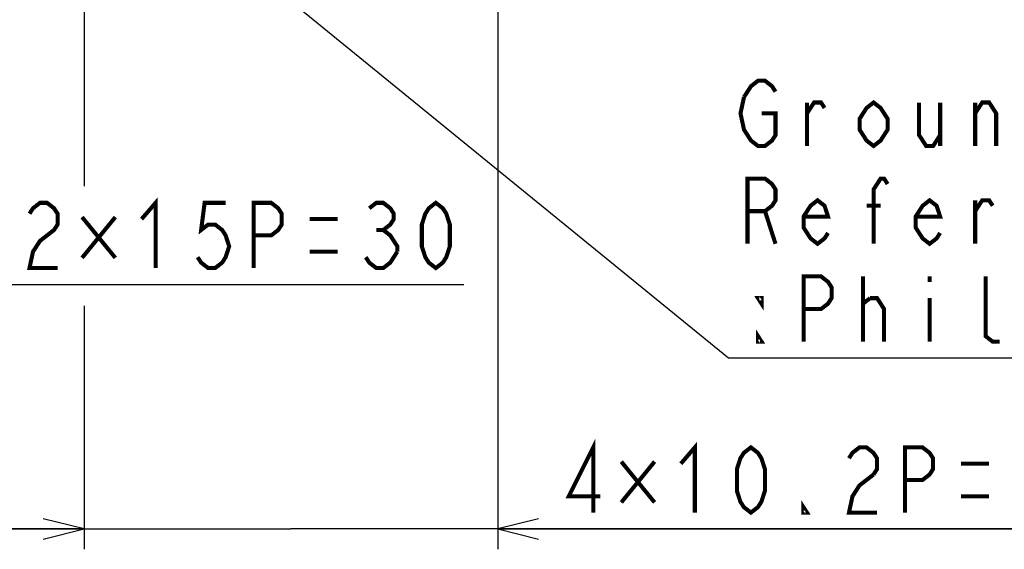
# Model space of a CAD drawing. Extents: x 35 to 410, y 33 to 287.
# Tile 51 of 65: x 291 to 340, y 124 to 150. Entities that reach past the tile are written whole.
import ezdxf

# ---------------------------------------------------------------- set-up
doc = ezdxf.new("R2010")
doc.units = 0
doc.header["$LTSCALE"] = 23.1
doc.layers.get('0').update_dxf_attribs({"linetype": 'CONTINUOUS'})
doc.layers.add('ALL_DIM', color=7, linetype='CONTINUOUS')
doc.layers.add('ALL_NOTE', color=7, linetype='CONTINUOUS')
doc.dimstyles.get("Standard").update_dxf_attribs({"dimtxt": 2.5, "dimasz": 2.5, "dimexe": 1.25, "dimexo": 0.625, "dimtad": 1, "dimcen": 2.5, "dimazin": 3, "dimtfac": 1, "dimtmove": 0, "dimatfit": 3})

# ---------------------------------------------------------------- blocks, each defined once
blk = doc.blocks.new('_OPEN')
at = {"color": 0, "linetype": 'BYBLOCK'}
for p, q in [((0, 0), (-1, 0.25)), ((-1, -0.25), (0, 0)), ((-1, 0), (0, 0))]:
    blk.add_line(p, q, dxfattribs=at)
blk = doc.blocks.new('*D31')
at = {"layer": 'ALL_DIM', "color": 2, "linetype": 'CONTINUOUS'}
for p, q in [((272.641, 180.53), (272.641, 136.119)), ((287.641, 180.53), (287.641, 136.119)), ((272.641, 137.119), (280.141, 137.119)), ((287.641, 137.119), (280.141, 137.119)), ((280.141, 137.119), (313.26, 137.119))]:
    blk.add_line(p, q, dxfattribs=at)
at = {"layer": 'ALL_DIM', "color": 2, "linetype": 'CONTINUOUS', "xscale": 2, "yscale": 2, "zscale": 2, "rotation": 180}
blk.add_blockref('_OPEN', (272.641, 137.119), dxfattribs=at)
at = {"layer": 'ALL_DIM', "color": 2, "linetype": 'CONTINUOUS', "xscale": 2, "yscale": 2, "zscale": 2}
blk.add_blockref('_OPEN', (287.641, 137.119), dxfattribs=at)
blk = doc.blocks.new('*D32')
at = {"layer": 'ALL_DIM', "color": 2, "linetype": 'CONTINUOUS'}
for p, q in [((294.611, 177.89), (294.611, 141.929)), ((259.351, 158.14), (259.351, 144.183)), ((259.351, 140.871), (259.351, 124.119)), ((294.611, 135.729), (294.611, 124.119)), ((259.351, 125.119), (276.981, 125.119)), ((294.611, 125.119), (276.981, 125.119))]:
    blk.add_line(p, q, dxfattribs=at)
at = {"layer": 'ALL_DIM', "color": 2, "linetype": 'CONTINUOUS', "xscale": 2, "yscale": 2, "zscale": 2, "rotation": 180}
blk.add_blockref('_OPEN', (259.351, 125.119), dxfattribs=at)
at = {"layer": 'ALL_DIM', "color": 2, "linetype": 'CONTINUOUS', "xscale": 2, "yscale": 2, "zscale": 2}
blk.add_blockref('_OPEN', (294.611, 125.119), dxfattribs=at)
blk = doc.blocks.new('*D33')
at = {"layer": 'ALL_DIM', "color": 2, "linetype": 'CONTINUOUS'}
for p, q in [((294.611, 177.89), (294.611, 142.891)), ((314.931, 177.89), (314.931, 124.119)), ((294.611, 136.061), (294.611, 124.119)), ((294.611, 125.119), (289.611, 125.119)), ((289.611, 125.119), (304.771, 125.119)), ((350.749, 125.119), (304.771, 125.119)), ((314.931, 125.119), (350.749, 125.119))]:
    blk.add_line(p, q, dxfattribs=at)
at = {"layer": 'ALL_DIM', "color": 2, "linetype": 'CONTINUOUS', "xscale": 2, "yscale": 2, "zscale": 2}
blk.add_blockref('_OPEN', (294.611, 125.119), dxfattribs=at)
at = {"layer": 'ALL_DIM', "color": 2, "linetype": 'CONTINUOUS', "xscale": 2, "yscale": 2, "zscale": 2, "rotation": 180}
blk.add_blockref('_OPEN', (314.931, 125.119), dxfattribs=at)

msp = doc.modelspace()

# ---------------------------------------------------------------- linework, layer by layer
at = {"layer": 'ALL_DIM', "color": 2, "linetype": 'CONTINUOUS', "const_width": 0.2}
for points in [[(291.932, 140.585), (292.104, 140.852), (292.448, 141.119), (292.793, 141.119), (293.136, 140.852), (293.309, 140.585), (293.309, 140.052), (293.136, 139.785), (292.793, 139.519), (292.448, 139.252), (292.104, 138.719), (291.932, 137.919), (293.309, 137.919)], [(297.436, 140.319), (298.124, 141.119), (298.124, 137.919)], [(301.564, 141.119), (300.532, 141.119), (300.36, 139.785), (300.704, 140.052), (301.048, 140.052), (301.393, 139.785), (301.564, 139.519), (301.736, 138.985), (301.564, 138.452), (301.393, 138.185), (301.048, 137.919), (300.704, 137.919), (300.36, 138.185), (300.188, 138.452)], [(302.94, 137.919), (302.94, 141.119), (303.8, 141.119), (304.144, 140.852), (304.316, 140.585), (304.316, 140.052), (304.144, 139.785), (303.8, 139.519), (302.94, 139.519)], [(308.616, 140.852), (308.961, 141.119), (309.304, 141.119), (309.648, 140.852), (309.82, 140.585), (309.82, 140.319), (309.648, 140.052), (309.304, 139.785), (309.648, 139.519), (309.82, 139.252), (309.992, 138.985), (309.992, 138.719)], [(311.884, 137.919), (311.54, 138.185), (311.369, 138.452), (311.196, 138.985), (311.196, 140.052), (311.369, 140.585), (311.54, 140.852), (311.884, 141.119), (312.228, 140.852), (312.4, 140.585), (312.572, 140.052), (312.572, 138.985), (312.4, 138.452), (312.228, 138.185), (311.884, 137.919)], [(294.512, 140.419), (296.147, 138.419)], [(296.147, 140.419), (294.512, 138.419)], [(305.693, 140.319), (307.069, 140.319)], [(308.961, 139.785), (309.304, 139.785)], [(305.693, 138.719), (307.069, 138.719)], [(309.992, 138.719), (309.648, 138.185), (309.304, 137.919), (308.961, 137.919), (308.616, 138.185), (308.444, 138.452)], [(319.617, 125.919), (319.617, 129.119), (318.413, 126.719), (319.961, 126.719)], [(323.917, 128.319), (324.605, 129.119), (324.605, 125.919)], [(327.357, 125.919), (327.013, 126.185), (326.841, 126.452), (326.669, 126.985), (326.669, 128.052), (326.841, 128.585), (327.013, 128.852), (327.357, 129.119), (327.701, 128.852), (327.873, 128.585), (328.045, 128.052), (328.045, 126.985), (327.873, 126.452), (327.701, 126.185), (327.357, 125.919)], [(332.173, 128.585), (332.345, 128.852), (332.689, 129.119), (333.033, 129.119), (333.377, 128.852), (333.549, 128.585), (333.549, 128.052), (333.377, 127.785)], [(334.925, 125.919), (334.925, 129.119), (335.785, 129.119), (336.129, 128.852), (336.301, 128.585), (336.301, 128.052), (336.129, 127.785), (335.785, 127.519), (334.925, 127.519)], [(320.993, 128.419), (322.627, 126.419)], [(322.627, 128.419), (320.993, 126.419)], [(337.677, 128.319), (339.053, 128.319)], [(333.377, 127.785), (332.689, 127.252), (332.345, 126.719), (332.173, 125.919), (333.549, 125.919)], [(337.677, 126.719), (339.053, 126.719)], [(330.109, 125.919), (329.937, 125.919), (329.937, 126.185), (330.109, 125.919)]]:
    msp.add_lwpolyline(points, dxfattribs=at)
at = {"layer": 'ALL_NOTE', "color": 2, "linetype": 'CONTINUOUS'}
for p, q in [((291.284, 161.989), (326.252, 133.508)), ((326.252, 133.508), (326.502, 133.508)), ((326.502, 133.508), (398.054, 133.508))]:
    msp.add_line(p, q, dxfattribs=at)
at = {"layer": 'ALL_NOTE', "color": 2, "linetype": 'CONTINUOUS', "const_width": 0.2}
for points in [[(327.018, 146.308), (327.362, 146.841), (327.706, 147.108), (328.05, 147.108), (328.394, 146.841), (328.566, 146.574)], [(327.878, 145.508), (328.566, 145.508), (328.566, 144.441), (328.394, 144.174), (328.05, 143.908), (327.706, 143.908), (327.362, 144.174), (327.19, 144.441), (327.018, 144.708), (326.846, 145.508), (327.018, 146.308)], [(330.114, 143.908), (330.114, 146.041)], [(330.114, 145.508), (330.458, 146.041), (330.802, 146.041), (330.974, 145.774)], [(334.07, 144.708), (333.726, 144.174), (333.382, 143.908), (333.038, 144.174), (332.694, 144.708), (332.694, 145.241), (333.038, 145.774), (333.382, 146.041), (333.726, 145.774), (334.07, 145.241), (334.07, 144.708)], [(335.618, 146.041), (335.618, 144.441), (335.962, 143.908), (336.306, 143.908), (336.65, 144.441)], [(336.65, 146.041), (336.65, 143.908)], [(338.37, 143.908), (338.37, 146.041)], [(338.37, 145.508), (338.714, 146.041), (339.058, 146.041), (339.402, 145.508), (339.402, 143.908)], [(327.19, 139.108), (327.19, 142.308), (328.05, 142.308), (328.394, 142.041), (328.566, 141.774), (328.566, 141.241), (328.394, 140.974), (328.05, 140.708), (327.19, 140.708)], [(333.382, 139.108), (333.382, 141.774), (333.726, 142.308), (333.898, 142.308), (334.07, 142.041)], [(331.146, 139.641), (330.974, 139.374), (330.63, 139.108), (330.286, 139.374), (329.942, 139.908), (329.942, 140.441), (330.286, 140.974), (330.63, 141.241), (330.974, 140.974), (331.146, 140.441), (329.942, 140.441)], [(336.65, 139.641), (336.478, 139.374), (336.134, 139.108), (335.79, 139.374), (335.446, 139.908), (335.446, 140.441), (335.79, 140.974), (336.134, 141.241), (336.478, 140.974), (336.65, 140.441), (335.446, 140.441)], [(338.37, 139.108), (338.37, 141.241)], [(338.37, 140.708), (338.714, 141.241), (339.058, 141.241), (339.23, 140.974)], [(328.05, 140.708), (328.566, 139.108)], [(333.038, 140.974), (333.726, 140.974)], [(329.942, 134.308), (329.942, 137.508), (330.802, 137.508), (331.146, 137.241), (331.318, 136.974), (331.318, 136.441), (331.146, 136.174), (330.802, 135.908), (329.942, 135.908)], [(332.866, 134.308), (332.866, 137.508)], [(336.134, 137.508), (336.134, 137.241)], [(339.574, 134.308), (339.23, 134.308), (338.886, 134.574), (338.886, 137.508)], [(327.878, 136.441), (327.878, 136.174), (327.706, 136.441), (327.878, 136.441)], [(332.866, 136.174), (333.21, 136.441)], [(333.21, 136.441), (333.554, 136.441), (333.898, 135.908), (333.898, 134.308)], [(336.134, 136.441), (336.134, 134.308)], [(327.878, 134.308), (327.706, 134.308), (327.706, 134.574), (327.878, 134.308)]]:
    msp.add_lwpolyline(points, dxfattribs=at)

# ---------------------------------------------------------------- dimensions: what is measured, and where the dimension line sits
at = {"layer": 'ALL_DIM', "color": 2, "linetype": 'CONTINUOUS'}
for base, p1, p2, picture, middle in [((287.641, 137.119), (272.641, 181.53), (287.641, 181.53), '*D31', (291.244, 137.119)), ((294.611, 125.119), (259.351, 159.14), (294.611, 178.89), '*D32', (271.477, 125.119)), ((314.931, 125.119), (294.611, 178.89), (314.931, 178.89), '*D33', (317.725, 125.119))]:
    dim = msp.add_linear_dim(base=base, p1=p1, p2=p2, dimstyle='Standard', dxfattribs=at)
    dim.commit()
    dim.dimension.update_dxf_attribs({"geometry": picture, "text_midpoint": middle, "dimtype": 128})

doc.saveas('drawing.dxf')
